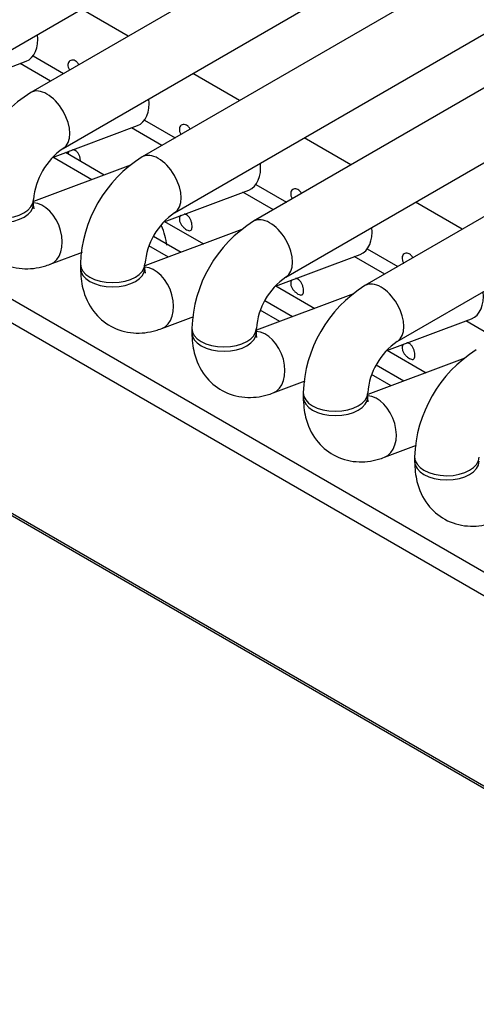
# Model space of a CAD drawing. Header units: millimetres. Extents: x 0 to 287, y 0 to 200.
# Tile 40 of 54: x 210.43 to 212.2, y 97.41 to 101.22. Entities that reach past the tile are written whole.
import ezdxf

# ---------------------------------------------------------------- set-up
doc = ezdxf.new("R2010")
doc.units = ezdxf.units.MM
doc.layers.add('130.191_BW4C_CTM', color=7, linetype='Continuous')
doc.layers.add('Défaut', color=7, linetype='Continuous')

# ---------------------------------------------------------------- blocks, each defined once
blk = doc.blocks.new('SE3')
at = {"layer": '130.191_BW4C_CTM', "color": 7, "linetype": 'Continuous'}
for p, q in [((210.1695, 100.9706), (219.2912, 106.237)), ((219.5975, 106.2045), (210.4759, 100.9381)), ((210.6009, 100.7216), (219.7225, 105.988)), ((220.0289, 105.9555), (210.9072, 100.6891)), ((211.0322, 100.4726), (220.1539, 105.739)), ((220.4602, 105.7064), (211.3385, 100.44)), ((211.4635, 100.2235), (220.5852, 105.4899)), ((220.8915, 105.4574), (211.7699, 100.191)), ((211.8949, 99.9745), (221.0165, 105.2409)), ((207.6731, 101.7141), (213.3558, 98.4331)), ((213.3113, 98.3659), (207.6286, 101.6468)), ((210.853, 101.1559), (210.6717, 101.2606)), ((210.4846, 101.0799), (210.603, 101.0115)), ((210.1292, 100.9362), (210.4573, 101.0589)), ((210.5525, 100.9824), (210.4346, 101.0504)), ((211.2844, 100.9068), (211.103, 101.0115)), ((223.5276, 91.7313), (207.4763, 100.9986)), ((223.5595, 91.7041), (207.5082, 100.9713)), ((210.5605, 100.6872), (210.8886, 100.8098)), ((210.9159, 100.8309), (211.0344, 100.7625)), ((210.9838, 100.7333), (210.866, 100.8014)), ((211.7157, 100.6578), (211.5344, 100.7625)), ((210.7605, 100.6186), (210.6098, 100.7056)), ((210.7118, 100.6004), (210.561, 100.6874)), ((210.8622, 100.6566), (210.4866, 100.5162)), ((211.3473, 100.5818), (211.4657, 100.5135)), ((210.9919, 100.4382), (211.3199, 100.5608)), ((211.4152, 100.4843), (211.2973, 100.5523)), ((210.4866, 100.5073), (210.4866, 100.5237)), ((212.147, 100.4088), (211.9657, 100.5135)), ((210.9938, 100.4389), (211.1445, 100.3519)), ((211.2935, 100.4076), (210.9179, 100.2672)), ((211.0576, 100.3194), (210.9505, 100.3812)), ((210.5514, 100.2736), (210.6755, 100.32)), ((211.0088, 100.3011), (210.9332, 100.3448)), ((211.7786, 100.3328), (211.897, 100.2644)), ((211.4232, 100.1892), (211.7513, 100.3118)), ((211.8465, 100.2353), (211.7287, 100.3033)), ((210.6679, 100.2746), (210.6679, 100.2583)), ((210.9179, 100.2583), (210.9179, 100.2746)), ((211.4251, 100.1899), (211.5759, 100.1028)), ((211.7249, 100.1585), (211.3493, 100.0182)), ((211.4889, 100.0704), (211.3819, 100.1322)), ((211.4401, 100.0521), (211.3645, 100.0958)), ((210.9828, 100.0245), (211.1069, 100.0709)), ((211.8546, 99.9401), (212.1826, 100.0627)), ((212.2778, 99.9862), (212.16, 100.0543)), ((211.0993, 100.0256), (211.0993, 100.0093)), ((211.3493, 100.0093), (211.3493, 100.0256)), ((211.8565, 99.9408), (212.0072, 99.8538)), ((212.1562, 99.9095), (211.7806, 99.7691)), ((211.9202, 99.8213), (211.8132, 99.8831)), ((211.4141, 99.7755), (211.5382, 99.8219)), ((211.8714, 99.8031), (211.7958, 99.8467)), ((211.5306, 99.7766), (211.5306, 99.7602)), ((211.7806, 99.7602), (211.7806, 99.7766)), ((211.8454, 99.5265), (211.9695, 99.5729)), ((211.9619, 99.5275), (211.9619, 99.5112))]:
    blk.add_line(p, q, dxfattribs=at)
for centre, radius, start, end in [((210.7471, 100.5052), 0.5108, 122.0699, 177.9301), ((210.7521, 100.5023), 0.2664, 124.5983, 175.4017), ((211.1784, 100.2562), 0.5108, 122.0699, 177.9301), ((211.1835, 100.2533), 0.2664, 124.5983, 175.4017), ((211.6098, 100.0072), 0.5108, 122.0699, 177.9301), ((210.7065, 100.3034), 0.3, 8.1204, 23.3911), ((211.6148, 100.0042), 0.2664, 124.5983, 175.4017), ((212.0411, 99.7581), 0.5108, 122.0699, 177.9301), ((212.0461, 99.7552), 0.2664, 124.5983, 175.4017), ((212.4724, 99.5091), 0.5108, 122.0699, 177.9301)]:
    blk.add_arc(centre, radius, start, end, dxfattribs=at)
for centre, major_axis, ratio, start_param, end_param in [((210.4135, 101.1759), (-0.0438, 0.1171), 0.668835, 3.141593, 4.357226), ((210.5384, 100.8299), (0.0625, -0.1083), 0.57735, 0.009393, 3.141288), ((210.8448, 100.9269), (-0.0438, 0.1171), 0.668835, 3.141593, 4.357226), ((210.9697, 100.5808), (0.0625, -0.1083), 0.57735, 0.009393, 3.141288), ((211.2762, 100.6779), (-0.0438, 0.1171), 0.668835, 3.141593, 4.357226), ((210.3616, 100.5237), (0.125, 0), 0.57735, 3.141719, 6.274637), ((210.3616, 100.5073), (0.125, 0), 0.57735, 3.141593, 6.283185), ((210.5077, 100.3907), (-0.0438, 0.1171), 0.668835, 3.141545, 6.010802), ((211.401, 100.3318), (0.0625, -0.1083), 0.57735, 0.009393, 3.141288), ((211.7075, 100.4288), (-0.0438, 0.1171), 0.668835, 3.141593, 4.357226), ((210.7929, 100.2746), (0.125, 0), 0.57735, 3.141719, 6.274637), ((210.7929, 100.2583), (0.125, 0), 0.57735, 3.141593, 6.283185), ((210.939, 100.1416), (-0.0438, 0.1171), 0.668835, 3.141545, 6.010802), ((211.8324, 100.0828), (0.0625, -0.1083), 0.57735, 0.009393, 3.141288), ((212.1388, 100.1798), (-0.0438, 0.1171), 0.668835, 3.141593, 4.357226), ((211.2243, 100.0256), (0.125, 0), 0.57735, 3.141719, 6.274637), ((211.3703, 99.8926), (-0.0438, 0.1171), 0.668835, 3.141545, 6.010802), ((211.2243, 100.0093), (0.125, 0), 0.57735, 3.141593, 6.283185), ((211.6556, 99.7766), (0.125, 0), 0.57735, 3.141719, 6.274637), ((211.6556, 99.7602), (0.125, 0), 0.57735, 3.141593, 6.283185), ((211.8017, 99.6436), (-0.0438, 0.1171), 0.668835, 3.141545, 6.010802), ((212.0869, 99.5275), (0.125, 0), 0.57735, 3.141719, 6.274637), ((212.0869, 99.5112), (0.125, 0), 0.57735, 3.141593, 6.283185)]:
    blk.add_ellipse(centre, major_axis=major_axis, ratio=ratio, start_param=start_param, end_param=end_param, dxfattribs=at)
for points, knots in [([(210.6617, 101.0455), (210.6608, 101.0471), (210.6598, 101.0487), (210.6588, 101.0502), (210.6567, 101.0532), (210.6542, 101.0559), (210.6516, 101.058), (210.649, 101.0601), (210.6462, 101.0617), (210.6433, 101.0626), (210.6405, 101.0635), (210.6375, 101.0638), (210.6348, 101.0635), (210.6321, 101.0631), (210.6295, 101.0621), (210.6273, 101.0605), (210.6251, 101.059), (210.6233, 101.0569), (210.622, 101.0544), (210.6207, 101.0519), (210.6199, 101.049), (210.6197, 101.0459), (210.6195, 101.0428), (210.6199, 101.0394), (210.6208, 101.036), (210.6218, 101.0327), (210.6233, 101.0292), (210.6252, 101.0259), (210.6254, 101.0255), (210.6256, 101.0251), (210.6259, 101.0248)], [0.3972537, 0.3972537, 0.3972537, 0.3972537, 0.4233402, 0.4233402, 0.4233402, 0.4759291, 0.4759291, 0.4759291, 0.5289331, 0.5289331, 0.5289331, 0.5822112, 0.5822112, 0.5822112, 0.6352073, 0.6352073, 0.6352073, 0.6877903, 0.6877903, 0.6877903, 0.7404633, 0.7404633, 0.7404633, 0.7935872, 0.7935872, 0.7935872, 0.8468402, 0.8468402, 0.8468402, 0.8530544, 0.8530544, 0.8530544, 0.8530544]), ([(211.093, 100.7964), (211.0921, 100.7981), (211.0911, 100.7997), (211.0901, 100.8012), (211.088, 100.8042), (211.0856, 100.8069), (211.083, 100.8089), (211.0804, 100.811), (211.0775, 100.8126), (211.0747, 100.8136), (211.0718, 100.8145), (211.0689, 100.8148), (211.0661, 100.8144), (211.0634, 100.8141), (211.0608, 100.8131), (211.0586, 100.8115), (211.0565, 100.81), (211.0546, 100.8079), (211.0534, 100.8054), (211.0521, 100.8029), (211.0513, 100.8), (211.0511, 100.7969), (211.0509, 100.7938), (211.0512, 100.7904), (211.0522, 100.787), (211.0531, 100.7836), (211.0546, 100.7802), (211.0565, 100.7769), (211.0568, 100.7765), (211.057, 100.7761), (211.0572, 100.7757)], [0.3972537, 0.3972537, 0.3972537, 0.3972537, 0.4233402, 0.4233402, 0.4233402, 0.4759291, 0.4759291, 0.4759291, 0.5289331, 0.5289331, 0.5289331, 0.5822112, 0.5822112, 0.5822112, 0.6352073, 0.6352073, 0.6352073, 0.6877903, 0.6877903, 0.6877903, 0.7404633, 0.7404633, 0.7404633, 0.7935872, 0.7935872, 0.7935872, 0.8468402, 0.8468402, 0.8468402, 0.8530544, 0.8530544, 0.8530544, 0.8530544]), ([(210.6253, 100.7118), (210.624, 100.7106), (210.6229, 100.7091), (210.622, 100.7074), (210.6209, 100.7052), (210.6201, 100.7026), (210.6198, 100.6998)], [0.65241791, 0.65241791, 0.65241791, 0.65241791, 0.68779034, 0.68779034, 0.68779034, 0.73503508, 0.73503508, 0.73503508, 0.73503508]), ([(210.6691, 100.6714), (210.6689, 100.6747), (210.6684, 100.6784), (210.6676, 100.682), (210.6668, 100.6857), (210.6656, 100.6896), (210.6642, 100.6932), (210.6627, 100.6967), (210.6609, 100.7002), (210.6588, 100.7032), (210.6567, 100.7062), (210.6542, 100.7089), (210.6516, 100.711), (210.649, 100.7131), (210.6462, 100.7147), (210.6433, 100.7156), (210.6415, 100.7162), (210.6397, 100.7165), (210.6379, 100.7166)], [0.26514, 0.26514, 0.26514, 0.26514, 0.3175571, 0.3175571, 0.3175571, 0.3706757, 0.3706757, 0.3706757, 0.4233402, 0.4233402, 0.4233402, 0.4759291, 0.4759291, 0.4759291, 0.5289331, 0.5289331, 0.5289331, 0.562811, 0.562811, 0.562811, 0.562811]), ([(211.5243, 100.5474), (211.5234, 100.5491), (211.5225, 100.5507), (211.5214, 100.5522), (211.5193, 100.5552), (211.5169, 100.5578), (211.5143, 100.5599), (211.5117, 100.562), (211.5089, 100.5636), (211.506, 100.5645), (211.5032, 100.5655), (211.5002, 100.5658), (211.4975, 100.5654), (211.4948, 100.565), (211.4922, 100.564), (211.49, 100.5625), (211.4878, 100.5609), (211.486, 100.5588), (211.4847, 100.5563), (211.4834, 100.5538), (211.4826, 100.5509), (211.4824, 100.5478), (211.4822, 100.5447), (211.4826, 100.5413), (211.4835, 100.538), (211.4844, 100.5346), (211.4859, 100.5311), (211.4879, 100.5278), (211.4881, 100.5275), (211.4883, 100.5271), (211.4886, 100.5267)], [0.3972537, 0.3972537, 0.3972537, 0.3972537, 0.4233402, 0.4233402, 0.4233402, 0.4759291, 0.4759291, 0.4759291, 0.5289331, 0.5289331, 0.5289331, 0.5822112, 0.5822112, 0.5822112, 0.6352073, 0.6352073, 0.6352073, 0.6877903, 0.6877903, 0.6877903, 0.7404633, 0.7404633, 0.7404633, 0.7935872, 0.7935872, 0.7935872, 0.8468402, 0.8468402, 0.8468402, 0.8530544, 0.8530544, 0.8530544, 0.8530544]), ([(210.2366, 100.5073), (210.2381, 100.478), (210.2425, 100.4219), (210.2808, 100.3386), (210.3522, 100.2763), (210.4397, 100.2508), (210.5098, 100.2593), (210.5431, 100.2706), (210.5514, 100.2736)], [0, 0, 0, 0, 0.166809, 0.376302, 0.565439, 0.76221, 0.948997, 1, 1, 1, 1]), ([(210.4889, 100.4886), (210.4889, 100.4885), (210.4883, 100.4899), (210.4867, 100.4984), (210.4866, 100.5062), (210.4866, 100.5073)], [0.7480347, 0.7480347, 0.7480347, 0.7480347, 0.830718, 0.9783711, 1, 1, 1, 1]), ([(211.0793, 100.4073), (211.0821, 100.4057), (211.0847, 100.4046), (211.0871, 100.4039), (211.0894, 100.4033), (211.0916, 100.4032), (211.0933, 100.4037), (211.0951, 100.4042), (211.0966, 100.4052), (211.0977, 100.4068), (211.0988, 100.4084), (211.0996, 100.4106), (211.1, 100.4132), (211.1005, 100.4158), (211.1006, 100.4189), (211.1004, 100.4222), (211.1003, 100.4256), (211.0998, 100.4293), (211.099, 100.433), (211.0981, 100.4367), (211.097, 100.4405), (211.0955, 100.4441), (211.094, 100.4477), (211.0922, 100.4512), (211.0901, 100.4542), (211.088, 100.4572), (211.0856, 100.4598), (211.083, 100.4619), (211.0804, 100.464), (211.0775, 100.4656), (211.0747, 100.4665), (211.0729, 100.4671), (211.071, 100.4675), (211.0692, 100.4676)], [0, 0, 0, 0, 0.0530419, 0.0530419, 0.0530419, 0.1061047, 0.1061047, 0.1061047, 0.1588828, 0.1588828, 0.1588828, 0.2114301, 0.2114301, 0.2114301, 0.2643019, 0.2643019, 0.2643019, 0.3175571, 0.3175571, 0.3175571, 0.3706757, 0.3706757, 0.3706757, 0.4233402, 0.4233402, 0.4233402, 0.4759291, 0.4759291, 0.4759291, 0.5289331, 0.5289331, 0.5289331, 0.562811, 0.562811, 0.562811, 0.562811]), ([(211.0566, 100.4628), (211.0553, 100.4615), (211.0542, 100.46), (211.0534, 100.4584), (211.0521, 100.4559), (211.0513, 100.453), (211.0511, 100.4499), (211.0509, 100.4467), (211.0512, 100.4434), (211.0522, 100.44), (211.0531, 100.4366), (211.0546, 100.4332), (211.0565, 100.4299), (211.0584, 100.4266), (211.0608, 100.4234), (211.0634, 100.4205), (211.0659, 100.4176), (211.0688, 100.4149), (211.0716, 100.4127), (211.0742, 100.4106), (211.0768, 100.4088), (211.0793, 100.4073)], [0.6524179, 0.6524179, 0.6524179, 0.6524179, 0.6877903, 0.6877903, 0.6877903, 0.7404633, 0.7404633, 0.7404633, 0.7935872, 0.7935872, 0.7935872, 0.8468402, 0.8468402, 0.8468402, 0.8997022, 0.8997022, 0.8997022, 0.9522476, 0.9522476, 0.9522476, 1, 1, 1, 1]), ([(211.9557, 100.2984), (211.9548, 100.3), (211.9538, 100.3016), (211.9528, 100.3031), (211.9507, 100.3061), (211.9482, 100.3088), (211.9457, 100.3109), (211.943, 100.313), (211.9402, 100.3146), (211.9374, 100.3155), (211.9345, 100.3164), (211.9315, 100.3167), (211.9288, 100.3164), (211.9261, 100.316), (211.9235, 100.315), (211.9213, 100.3135), (211.9191, 100.3119), (211.9173, 100.3098), (211.916, 100.3073), (211.9147, 100.3048), (211.9139, 100.3019), (211.9137, 100.2988), (211.9135, 100.2957), (211.9139, 100.2923), (211.9148, 100.2889), (211.9158, 100.2856), (211.9173, 100.2821), (211.9192, 100.2788), (211.9194, 100.2784), (211.9197, 100.278), (211.9199, 100.2777)], [0.3972537, 0.3972537, 0.3972537, 0.3972537, 0.4233402, 0.4233402, 0.4233402, 0.4759291, 0.4759291, 0.4759291, 0.5289331, 0.5289331, 0.5289331, 0.5822112, 0.5822112, 0.5822112, 0.6352073, 0.6352073, 0.6352073, 0.6877903, 0.6877903, 0.6877903, 0.7404633, 0.7404633, 0.7404633, 0.7935872, 0.7935872, 0.7935872, 0.8468402, 0.8468402, 0.8468402, 0.8530544, 0.8530544, 0.8530544, 0.8530544]), ([(210.6679, 100.2583), (210.6694, 100.229), (210.6738, 100.1728), (210.7122, 100.0896), (210.7836, 100.0273), (210.871, 100.0018), (210.9411, 100.0103), (210.9744, 100.0216), (210.9828, 100.0245)], [0, 0, 0, 0, 0.166809, 0.376302, 0.565439, 0.76221, 0.948997, 1, 1, 1, 1]), ([(210.9202, 100.2395), (210.9202, 100.2395), (210.9196, 100.2409), (210.918, 100.2494), (210.9179, 100.2571), (210.9179, 100.2583)], [0.7480347, 0.7480347, 0.7480347, 0.7480347, 0.830718, 0.9783711, 1, 1, 1, 1]), ([(211.488, 100.2138), (211.4867, 100.2125), (211.4856, 100.211), (211.4847, 100.2093), (211.4834, 100.2068), (211.4826, 100.2039), (211.4824, 100.2008), (211.4822, 100.1977), (211.4826, 100.1943), (211.4835, 100.191), (211.4844, 100.1876), (211.4859, 100.1841), (211.4879, 100.1808), (211.4898, 100.1776), (211.4921, 100.1744), (211.4947, 100.1715), (211.4973, 100.1686), (211.5001, 100.1659), (211.5029, 100.1636), (211.5055, 100.1615), (211.5081, 100.1597), (211.5106, 100.1583)], [0.6524179, 0.6524179, 0.6524179, 0.6524179, 0.6877903, 0.6877903, 0.6877903, 0.7404633, 0.7404633, 0.7404633, 0.7935872, 0.7935872, 0.7935872, 0.8468402, 0.8468402, 0.8468402, 0.8997022, 0.8997022, 0.8997022, 0.9522476, 0.9522476, 0.9522476, 1, 1, 1, 1]), ([(211.5106, 100.1583), (211.5134, 100.1567), (211.516, 100.1555), (211.5184, 100.1549), (211.5208, 100.1543), (211.5229, 100.1542), (211.5247, 100.1546), (211.5264, 100.1551), (211.5279, 100.1562), (211.529, 100.1578), (211.5301, 100.1594), (211.5309, 100.1616), (211.5313, 100.1641), (211.5318, 100.1668), (211.5319, 100.1698), (211.5318, 100.1732), (211.5316, 100.1765), (211.5311, 100.1802), (211.5303, 100.184), (211.5295, 100.1877), (211.5283, 100.1915), (211.5268, 100.1951), (211.5254, 100.1987), (211.5235, 100.2021), (211.5214, 100.2051), (211.5193, 100.2082), (211.5169, 100.2108), (211.5143, 100.2129), (211.5117, 100.215), (211.5089, 100.2166), (211.506, 100.2175), (211.5042, 100.2181), (211.5023, 100.2184), (211.5005, 100.2185)], [0, 0, 0, 0, 0.0530419, 0.0530419, 0.0530419, 0.1061047, 0.1061047, 0.1061047, 0.1588828, 0.1588828, 0.1588828, 0.2114301, 0.2114301, 0.2114301, 0.2643019, 0.2643019, 0.2643019, 0.3175571, 0.3175571, 0.3175571, 0.3706757, 0.3706757, 0.3706757, 0.4233402, 0.4233402, 0.4233402, 0.4759291, 0.4759291, 0.4759291, 0.5289331, 0.5289331, 0.5289331, 0.562811, 0.562811, 0.562811, 0.562811]), ([(211.0993, 100.0093), (211.1008, 99.9799), (211.1052, 99.9238), (211.1435, 99.8406), (211.2149, 99.7782), (211.3024, 99.7527), (211.3725, 99.7612), (211.4058, 99.7726), (211.4141, 99.7755)], [0, 0, 0, 0, 0.166809, 0.376302, 0.565439, 0.76221, 0.948997, 1, 1, 1, 1]), ([(211.3516, 99.9905), (211.3516, 99.9904), (211.3509, 99.9919), (211.3493, 100.0004), (211.3493, 100.0081), (211.3493, 100.0093)], [0.7480347, 0.7480347, 0.7480347, 0.7480347, 0.830718, 0.9783711, 1, 1, 1, 1]), ([(211.9193, 99.9647), (211.918, 99.9635), (211.9169, 99.962), (211.916, 99.9603), (211.9147, 99.9578), (211.9139, 99.9549), (211.9137, 99.9518), (211.9135, 99.9487), (211.9139, 99.9453), (211.9148, 99.9419), (211.9158, 99.9386), (211.9173, 99.9351), (211.9192, 99.9318), (211.9211, 99.9285), (211.9235, 99.9253), (211.9261, 99.9224), (211.9286, 99.9196), (211.9315, 99.9169), (211.9343, 99.9146), (211.9369, 99.9125), (211.9395, 99.9107), (211.942, 99.9093)], [0.6524179, 0.6524179, 0.6524179, 0.6524179, 0.6877903, 0.6877903, 0.6877903, 0.7404633, 0.7404633, 0.7404633, 0.7935872, 0.7935872, 0.7935872, 0.8468402, 0.8468402, 0.8468402, 0.8997022, 0.8997022, 0.8997022, 0.9522476, 0.9522476, 0.9522476, 1, 1, 1, 1]), ([(211.942, 99.9093), (211.9447, 99.9077), (211.9474, 99.9065), (211.9497, 99.9059), (211.9521, 99.9052), (211.9542, 99.9051), (211.956, 99.9056), (211.9578, 99.9061), (211.9592, 99.9072), (211.9603, 99.9088), (211.9614, 99.9104), (211.9622, 99.9125), (211.9627, 99.9151), (211.9631, 99.9177), (211.9633, 99.9208), (211.9631, 99.9242), (211.9629, 99.9275), (211.9624, 99.9312), (211.9616, 99.9349), (211.9608, 99.9386), (211.9596, 99.9425), (211.9582, 99.9461), (211.9567, 99.9497), (211.9549, 99.9531), (211.9528, 99.9561), (211.9507, 99.9591), (211.9482, 99.9618), (211.9457, 99.9639), (211.943, 99.966), (211.9402, 99.9676), (211.9374, 99.9685), (211.9355, 99.9691), (211.9337, 99.9694), (211.9319, 99.9695)], [0, 0, 0, 0, 0.0530419, 0.0530419, 0.0530419, 0.1061047, 0.1061047, 0.1061047, 0.1588828, 0.1588828, 0.1588828, 0.2114301, 0.2114301, 0.2114301, 0.2643019, 0.2643019, 0.2643019, 0.3175571, 0.3175571, 0.3175571, 0.3706757, 0.3706757, 0.3706757, 0.4233402, 0.4233402, 0.4233402, 0.4759291, 0.4759291, 0.4759291, 0.5289331, 0.5289331, 0.5289331, 0.562811, 0.562811, 0.562811, 0.562811]), ([(211.5306, 99.7602), (211.5321, 99.7309), (211.5365, 99.6748), (211.5748, 99.5915), (211.6462, 99.5292), (211.7337, 99.5037), (211.8038, 99.5122), (211.8371, 99.5235), (211.8454, 99.5265)], [0, 0, 0, 0, 0.166809, 0.376302, 0.565439, 0.76221, 0.948997, 1, 1, 1, 1]), ([(211.7829, 99.7415), (211.7829, 99.7414), (211.7823, 99.7428), (211.7807, 99.7513), (211.7806, 99.7591), (211.7806, 99.7602)], [0.7480347, 0.7480347, 0.7480347, 0.7480347, 0.830718, 0.9783711, 1, 1, 1, 1]), ([(211.9619, 99.5112), (211.9634, 99.4819), (211.9678, 99.4258), (212.0062, 99.3425), (212.0776, 99.2802), (212.165, 99.2547), (212.2351, 99.2632), (212.2684, 99.2745), (212.2768, 99.2774)], [0, 0, 0, 0, 0.166809, 0.376302, 0.565439, 0.76221, 0.948997, 1, 1, 1, 1])]:
    blk.add_open_spline(points, degree=3, knots=knots, dxfattribs=at)

msp = doc.modelspace()

# ---------------------------------------------------------------- block references
at = {"layer": 'Défaut'}
msp.add_blockref('SE3', (0, 0), dxfattribs=at)

doc.saveas('drawing.dxf')
